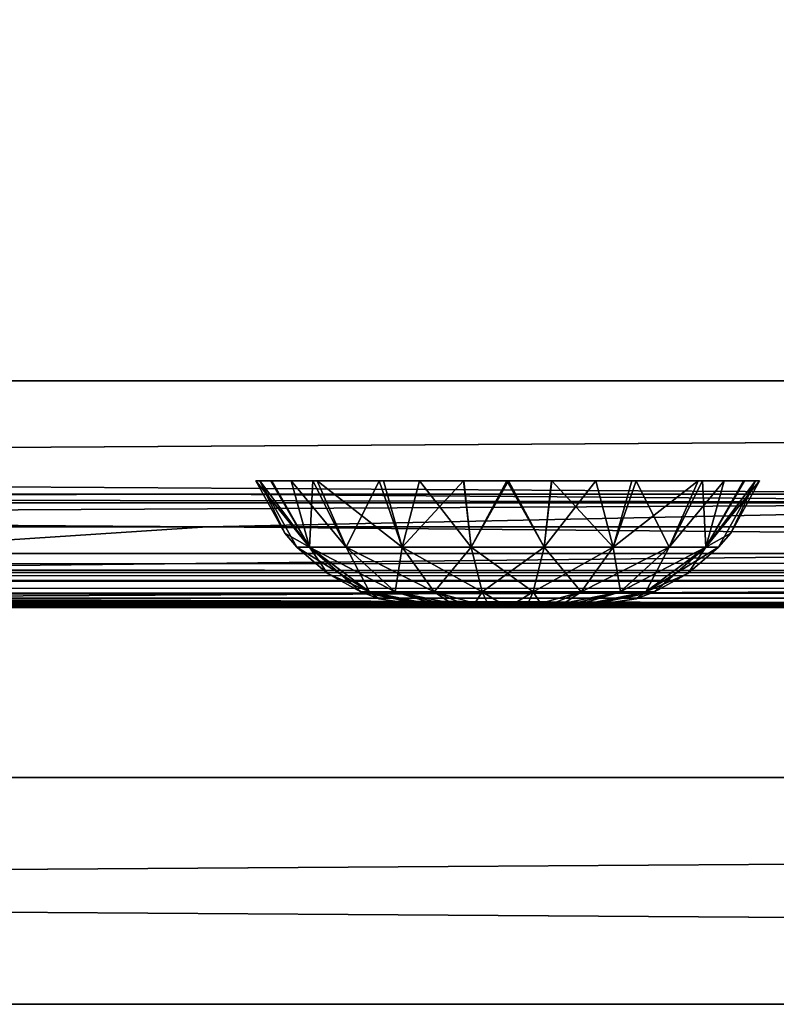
# Model space of a CAD drawing. Header units: millimetres. Extents: x -168 to 168, y -6 to 84.
# Tile 93 of 173: x 28.44 to 35.12, y -5.5 to 3.19. Entities that reach past the tile are written whole.
import ezdxf

# ---------------------------------------------------------------- set-up
doc = ezdxf.new("R2010")
doc.units = ezdxf.units.MM
doc.header["$LTSCALE"] = 65.185185
for name, color, linetype in [('109', 7, 'CONTINUOUS'), ('110', 7, 'CONTINUOUS'), ('16', 7, 'CONTINUOUS'), ('2', 7, 'CONTINUOUS'), ('207', 7, 'CONTINUOUS'), ('208', 7, 'CONTINUOUS'), ('209', 7, 'CONTINUOUS'), ('21', 7, 'CONTINUOUS'), ('242', 7, 'CONTINUOUS'), ('249', 7, 'CONTINUOUS'), ('251', 7, 'CONTINUOUS'), ('256', 7, 'CONTINUOUS'), ('28', 7, 'CONTINUOUS'), ('29', 7, 'CONTINUOUS'), ('32', 7, 'CONTINUOUS'), ('37', 7, 'CONTINUOUS'), ('68', 7, 'CONTINUOUS'), ('76', 7, 'CONTINUOUS'), ('77', 7, 'CONTINUOUS'), ('82', 7, 'CONTINUOUS')]:
    doc.layers.add(name, color=color, linetype=linetype)

msp = doc.modelspace()

# ---------------------------------------------------------------- linework, layer by layer
at = {"layer": '109', "linetype": 'Continuous'}
for points in [[(-125, 0, -50), (124.6547, 39.5652, -49.6547), (125, 0, -50), (-125, 0, -50)], [(-125, 0, -50), (-124.6547, 39.5652, -49.6547), (124.6547, 39.5652, -49.6547), (-125, 0, -50)]]:
    msp.add_3dface(points, dxfattribs=at)
at = {"layer": '110', "linetype": 'Continuous'}
for points in [[(-124.6547, 39.5652, 49.6547), (-125, 0, 50), (125, 0, 50), (-124.6547, 39.5652, 49.6547)], [(-124.6547, 39.5652, 49.6547), (125, 0, 50), (124.6547, 39.5652, 49.6547), (-124.6547, 39.5652, 49.6547)]]:
    msp.add_3dface(points, dxfattribs=at)
at = {"layer": '16', "linetype": 'Continuous'}
for points in [[(37.9456, -2, 48.7119), (-38.1629, -2, 49.334), (37.9456, -2, 47.9956), (37.9456, -2, 48.7119)], [(38.0014, -2, 49.0415), (-38.1629, -2, 49.334), (37.9456, -2, 48.7119), (38.0014, -2, 49.0415)], [(-38.1629, -2, 49.334), (0, -2, 47.3355), (37.9456, -2, 47.9956), (-38.1629, -2, 49.334)], [(38.1629, -2, 49.334), (-38.1629, -2, 49.334), (38.0014, -2, 49.0415), (38.1629, -2, 49.334)], [(0, -2, 47.3355), (38.1497, -2, 47.3903), (37.9979, -2, 47.6762), (0, -2, 47.3355)], [(37.9456, -2, 47.9956), (0, -2, 47.3355), (37.9979, -2, 47.6762), (37.9456, -2, 47.9956)]]:
    msp.add_3dface(points, dxfattribs=at)
at = {"layer": '2', "linetype": 'Continuous'}
for points in [[(123.9, -1.5218, 49.8336), (-123.9, -1.7586, 49.762), (123.9, -1.6513, 49.8106), (123.9, -1.5218, 49.8336)], [(-123.9, -1.5218, 49.8336), (-123.9, -1.7586, 49.762), (123.9, -1.5218, 49.8336), (-123.9, -1.5218, 49.8336)], [(123.9, -1.6513, 49.8106), (-123.9, -1.7586, 49.762), (123.9, -1.7623, 49.7597), (123.9, -1.6513, 49.8106)], [(-123.9, -1.7586, 49.762), (-123.9, -1.7623, 49.7597), (123.9, -1.7623, 49.7597), (-123.9, -1.7586, 49.762)], [(-123.9, -1.7623, 49.7597), (-123.9, -1.9334, 49.5834), (123.9, -1.768, 49.7561), (-123.9, -1.7623, 49.7597)], [(123.9, -1.7623, 49.7597), (-123.9, -1.7623, 49.7597), (123.9, -1.768, 49.7561), (123.9, -1.7623, 49.7597)], [(-123.9, -1.9334, 49.5834), (-41.0648, -1.9623, 49.5244), (123.9, -1.768, 49.7561), (-123.9, -1.9334, 49.5834)], [(-38.9352, -1.9623, 49.5244), (123.9, -1.768, 49.7561), (-41.0648, -1.9623, 49.5244), (-38.9352, -1.9623, 49.5244)], [(-38.9352, -1.9623, 49.5244), (38.9352, -1.9623, 49.5244), (123.9, -1.768, 49.7561), (-38.9352, -1.9623, 49.5244)], [(-38.9352, -1.9623, 49.5244), (-38.6529, -1.9705, 49.5032), (38.9352, -1.9623, 49.5244), (-38.9352, -1.9623, 49.5244)], [(38.9352, -1.9623, 49.5244), (-38.6529, -1.9705, 49.5032), (38.6531, -1.9705, 49.5032), (38.9352, -1.9623, 49.5244)], [(-38.6529, -1.9705, 49.5032), (-38.5145, -1.9795, 49.4758), (38.6531, -1.9705, 49.5032), (-38.6529, -1.9705, 49.5032)], [(38.6531, -1.9705, 49.5032), (-38.5145, -1.9795, 49.4758), (38.5145, -1.9795, 49.4758), (38.6531, -1.9705, 49.5032)], [(-38.5145, -1.9795, 49.4758), (-38.3885, -1.9888, 49.4392), (38.5145, -1.9795, 49.4758), (-38.5145, -1.9795, 49.4758)], [(38.5145, -1.9795, 49.4758), (-38.3885, -1.9888, 49.4392), (38.3888, -1.9888, 49.4393), (38.5145, -1.9795, 49.4758)], [(-38.3885, -1.9888, 49.4392), (-38.1629, -2, 49.334), (38.3888, -1.9888, 49.4393), (-38.3885, -1.9888, 49.4392)], [(-38.1629, -2, 49.334), (38.1629, -2, 49.334), (38.3888, -1.9888, 49.4393), (-38.1629, -2, 49.334)]]:
    msp.add_3dface(points, dxfattribs=at)
at = {"layer": '207', "linetype": 'Continuous'}
for points in [[(32.1458, -2, 4.412), (32.1244, -2, 4.25), (33.3541, -2, 4.4124), (32.1458, -2, 4.412)], [(32.1459, -2, 4.0876), (33.3756, -2, 4.25), (32.1244, -2, 4.25), (32.1459, -2, 4.0876)], [(32.1244, -2, 4.25), (33.3756, -2, 4.25), (33.3541, -2, 4.4124), (32.1244, -2, 4.25)], [(32.2083, -2, 4.5628), (32.1458, -2, 4.412), (33.3541, -2, 4.4124), (32.2083, -2, 4.5628)], [(32.2086, -2, 3.9366), (33.2917, -2, 3.9372), (32.1459, -2, 4.0876), (32.2086, -2, 3.9366)], [(33.3542, -2, 4.088), (33.3756, -2, 4.25), (32.1459, -2, 4.0876), (33.3542, -2, 4.088)], [(33.2917, -2, 3.9372), (33.3542, -2, 4.088), (32.1459, -2, 4.0876), (33.2917, -2, 3.9372)], [(33.2914, -2, 4.5634), (32.2083, -2, 4.5628), (33.3541, -2, 4.4124), (33.2914, -2, 4.5634)], [(32.3077, -2, 4.6924), (32.2083, -2, 4.5628), (33.2914, -2, 4.5634), (32.3077, -2, 4.6924)], [(32.308, -2, 3.8073), (33.1923, -2, 3.8076), (32.2086, -2, 3.9366), (32.308, -2, 3.8073)], [(33.1923, -2, 3.8076), (33.2917, -2, 3.9372), (32.2086, -2, 3.9366), (33.1923, -2, 3.8076)], [(33.192, -2, 4.6927), (32.3077, -2, 4.6924), (33.2914, -2, 4.5634), (33.192, -2, 4.6927)], [(32.4371, -2, 4.7917), (32.3077, -2, 4.6924), (33.192, -2, 4.6927), (32.4371, -2, 4.7917)], [(33.0629, -2, 3.7083), (33.1923, -2, 3.8076), (32.308, -2, 3.8073), (33.0629, -2, 3.7083)], [(32.4373, -2, 3.7082), (33.0629, -2, 3.7083), (32.308, -2, 3.8073), (32.4373, -2, 3.7082)], [(33.0627, -2, 4.7918), (32.4371, -2, 4.7917), (33.192, -2, 4.6927), (33.0627, -2, 4.7918)], [(32.588, -2, 4.8542), (32.4371, -2, 4.7917), (33.0627, -2, 4.7918), (32.588, -2, 4.8542)], [(32.912, -2, 3.6458), (33.0629, -2, 3.7083), (32.4373, -2, 3.7082), (32.912, -2, 3.6458)], [(32.588, -2, 3.6458), (32.912, -2, 3.6458), (32.4373, -2, 3.7082), (32.588, -2, 3.6458)], [(32.7499, -2, 3.6244), (32.912, -2, 3.6458), (32.588, -2, 3.6458), (32.7499, -2, 3.6244)], [(32.912, -2, 4.8542), (32.588, -2, 4.8542), (33.0627, -2, 4.7918), (32.912, -2, 4.8542)], [(32.7501, -2, 4.8756), (32.588, -2, 4.8542), (32.912, -2, 4.8542), (32.7501, -2, 4.8756)]]:
    msp.add_3dface(points, dxfattribs=at)
at = {"layer": '208', "linetype": 'Continuous'}
for points in [[(30.527, -0.8815, 4.25), (30.5623, -0.8815, 3.855), (30.7815, -1.3423, 4.25), (30.527, -0.8815, 4.25)], [(30.5623, -0.8815, 3.855), (30.8884, -1.4671, 4.25), (30.7815, -1.3423, 4.25), (30.5623, -0.8815, 3.855)], [(31.0006, -1.4671, 3.6133), (30.8884, -1.4671, 4.25), (30.5623, -0.8815, 3.855), (31.0006, -1.4671, 3.6133)], [(30.6696, -0.8815, 3.4664), (31.0006, -1.4671, 3.6133), (30.5623, -0.8815, 3.855), (30.6696, -0.8815, 3.4664)], [(30.8392, -0.8815, 3.1138), (31.0006, -1.4671, 3.6133), (30.6696, -0.8815, 3.4664), (30.8392, -0.8815, 3.1138)], [(31.3239, -1.4671, 3.0533), (31.0006, -1.4671, 3.6133), (30.8392, -0.8815, 3.1138), (31.3239, -1.4671, 3.0533)], [(31.0677, -0.8815, 2.7968), (31.3239, -1.4671, 3.0533), (30.8392, -0.8815, 3.1138), (31.0677, -0.8815, 2.7968)], [(31.8192, -1.4671, 2.6378), (31.3239, -1.4671, 3.0533), (31.0677, -0.8815, 2.7968), (31.8192, -1.4671, 2.6378)], [(31.6531, -0.8815, 2.3164), (31.8192, -1.4671, 2.6378), (31.0677, -0.8815, 2.7968), (31.6531, -0.8815, 2.3164)], [(32.3604, -0.8815, 2.0614), (31.8192, -1.4671, 2.6378), (31.6531, -0.8815, 2.3164), (32.3604, -0.8815, 2.0614)], [(32.4267, -1.4671, 2.4166), (31.8192, -1.4671, 2.6378), (32.3604, -0.8815, 2.0614), (32.4267, -1.4671, 2.4166)], [(32.7429, -0.8814, 2.027), (32.4267, -1.4671, 2.4166), (32.3604, -0.8815, 2.0614), (32.7429, -0.8814, 2.027)], [(33.0733, -1.4671, 2.4166), (32.4267, -1.4671, 2.4166), (32.7429, -0.8814, 2.027), (33.0733, -1.4671, 2.4166)], [(33.1365, -0.8815, 2.0608), (33.0733, -1.4671, 2.4166), (32.7429, -0.8814, 2.027), (33.1365, -0.8815, 2.0608)], [(33.6808, -1.4671, 2.6378), (33.0733, -1.4671, 2.4166), (33.5289, -0.8815, 2.1679), (33.6808, -1.4671, 2.6378)], [(33.5289, -0.8815, 2.1679), (33.0733, -1.4671, 2.4166), (33.1365, -0.8815, 2.0608), (33.5289, -0.8815, 2.1679)], [(33.885, -0.8815, 2.3385), (33.6808, -1.4671, 2.6378), (33.5289, -0.8815, 2.1679), (33.885, -0.8815, 2.3385)], [(34.1761, -1.4671, 3.0534), (33.6808, -1.4671, 2.6378), (33.885, -0.8815, 2.3385), (34.1761, -1.4671, 3.0534)], [(34.4708, -0.8815, 2.8426), (34.1761, -1.4671, 3.0534), (33.885, -0.8815, 2.3385), (34.4708, -0.8815, 2.8426)], [(34.4994, -1.4671, 3.6133), (34.1761, -1.4671, 3.0534), (34.4708, -0.8815, 2.8426), (34.4994, -1.4671, 3.6133)], [(34.8405, -0.8815, 3.494), (34.4994, -1.4671, 3.6133), (34.4708, -0.8815, 2.8426), (34.8405, -0.8815, 3.494)], [(34.973, -0.8815, 4.25), (34.4994, -1.4671, 3.6133), (34.8405, -0.8815, 3.494), (34.973, -0.8815, 4.25)], [(34.7185, -1.3423, 4.25), (34.4994, -1.4671, 3.6133), (34.973, -0.8815, 4.25), (34.7185, -1.3423, 4.25)], [(34.6116, -1.4671, 4.25), (34.4994, -1.4671, 3.6133), (34.7185, -1.3423, 4.25), (34.6116, -1.4671, 4.25)], [(30.8884, -1.4671, 4.25), (31.0006, -1.4671, 3.6133), (31.1593, -1.6994, 4.25), (30.8884, -1.4671, 4.25)], [(31.531, -1.8617, 3.8063), (31.4528, -1.8617, 4.25), (31.0006, -1.4671, 3.6133), (31.531, -1.8617, 3.8063)], [(31.3239, -1.4671, 3.0533), (31.531, -1.8617, 3.8063), (31.0006, -1.4671, 3.6133), (31.3239, -1.4671, 3.0533)], [(31.0006, -1.4671, 3.6133), (31.4528, -1.8617, 4.25), (31.1593, -1.6994, 4.25), (31.0006, -1.4671, 3.6133)], [(31.7563, -1.8617, 3.4161), (31.531, -1.8617, 3.8063), (31.3239, -1.4671, 3.0533), (31.7563, -1.8617, 3.4161)], [(31.8192, -1.4671, 2.6378), (31.7563, -1.8617, 3.4161), (31.3239, -1.4671, 3.0533), (31.8192, -1.4671, 2.6378)], [(32.1014, -1.8617, 3.1265), (31.7563, -1.8617, 3.4161), (31.8192, -1.4671, 2.6378), (32.1014, -1.8617, 3.1265)], [(32.4267, -1.4671, 2.4166), (32.1014, -1.8617, 3.1265), (31.8192, -1.4671, 2.6378), (32.4267, -1.4671, 2.4166)], [(32.5247, -1.8617, 2.9725), (32.1014, -1.8617, 3.1265), (32.4267, -1.4671, 2.4166), (32.5247, -1.8617, 2.9725)], [(33.0733, -1.4671, 2.4166), (32.5247, -1.8617, 2.9725), (32.4267, -1.4671, 2.4166), (33.0733, -1.4671, 2.4166)], [(32.9753, -1.8617, 2.9725), (32.5247, -1.8617, 2.9725), (33.0733, -1.4671, 2.4166), (32.9753, -1.8617, 2.9725)], [(33.3986, -1.8617, 3.1266), (32.9753, -1.8617, 2.9725), (33.6808, -1.4671, 2.6378), (33.3986, -1.8617, 3.1266)], [(33.6808, -1.4671, 2.6378), (32.9753, -1.8617, 2.9725), (33.0733, -1.4671, 2.4166), (33.6808, -1.4671, 2.6378)], [(33.7438, -1.8617, 3.4161), (33.3986, -1.8617, 3.1266), (34.1761, -1.4671, 3.0534), (33.7438, -1.8617, 3.4161)], [(34.1761, -1.4671, 3.0534), (33.3986, -1.8617, 3.1266), (33.6808, -1.4671, 2.6378), (34.1761, -1.4671, 3.0534)], [(33.969, -1.8617, 3.8063), (33.7438, -1.8617, 3.4161), (34.4994, -1.4671, 3.6133), (33.969, -1.8617, 3.8063)], [(34.4994, -1.4671, 3.6133), (33.7438, -1.8617, 3.4161), (34.1761, -1.4671, 3.0534), (34.4994, -1.4671, 3.6133)], [(34.3407, -1.6994, 4.25), (33.969, -1.8617, 3.8063), (34.6116, -1.4671, 4.25), (34.3407, -1.6994, 4.25)], [(34.6116, -1.4671, 4.25), (33.969, -1.8617, 3.8063), (34.4994, -1.4671, 3.6133), (34.6116, -1.4671, 4.25)], [(34.0472, -1.8617, 4.25), (33.969, -1.8617, 3.8063), (34.3407, -1.6994, 4.25), (34.0472, -1.8617, 4.25)], [(31.4528, -1.8617, 4.25), (31.531, -1.8617, 3.8063), (31.6169, -1.9225, 4.25), (31.4528, -1.8617, 4.25)], [(32.2086, -2, 3.9366), (32.1459, -2, 4.0876), (31.531, -1.8617, 3.8063), (32.2086, -2, 3.9366)], [(31.7563, -1.8617, 3.4161), (32.2086, -2, 3.9366), (31.531, -1.8617, 3.8063), (31.7563, -1.8617, 3.4161)], [(32.1459, -2, 4.0876), (32.1244, -2, 4.25), (31.531, -1.8617, 3.8063), (32.1459, -2, 4.0876)], [(31.531, -1.8617, 3.8063), (32.1244, -2, 4.25), (31.6169, -1.9225, 4.25), (31.531, -1.8617, 3.8063)], [(32.308, -2, 3.8073), (32.2086, -2, 3.9366), (31.7563, -1.8617, 3.4161), (32.308, -2, 3.8073)], [(32.1014, -1.8617, 3.1265), (32.308, -2, 3.8073), (31.7563, -1.8617, 3.4161), (32.1014, -1.8617, 3.1265)], [(32.4373, -2, 3.7082), (32.308, -2, 3.8073), (32.1014, -1.8617, 3.1265), (32.4373, -2, 3.7082)], [(32.5247, -1.8617, 2.9725), (32.4373, -2, 3.7082), (32.1014, -1.8617, 3.1265), (32.5247, -1.8617, 2.9725)], [(32.588, -2, 3.6458), (32.4373, -2, 3.7082), (32.5247, -1.8617, 2.9725), (32.588, -2, 3.6458)], [(32.9753, -1.8617, 2.9725), (32.7499, -2, 3.6244), (32.5247, -1.8617, 2.9725), (32.9753, -1.8617, 2.9725)], [(32.7499, -2, 3.6244), (32.588, -2, 3.6458), (32.5247, -1.8617, 2.9725), (32.7499, -2, 3.6244)], [(32.912, -2, 3.6458), (32.7499, -2, 3.6244), (32.9753, -1.8617, 2.9725), (32.912, -2, 3.6458)], [(33.3986, -1.8617, 3.1266), (32.912, -2, 3.6458), (32.9753, -1.8617, 2.9725), (33.3986, -1.8617, 3.1266)], [(33.0629, -2, 3.7083), (32.912, -2, 3.6458), (33.3986, -1.8617, 3.1266), (33.0629, -2, 3.7083)], [(33.7438, -1.8617, 3.4161), (33.0629, -2, 3.7083), (33.3986, -1.8617, 3.1266), (33.7438, -1.8617, 3.4161)], [(33.1923, -2, 3.8076), (33.0629, -2, 3.7083), (33.7438, -1.8617, 3.4161), (33.1923, -2, 3.8076)], [(33.2917, -2, 3.9372), (33.1923, -2, 3.8076), (33.7438, -1.8617, 3.4161), (33.2917, -2, 3.9372)], [(33.969, -1.8617, 3.8063), (33.2917, -2, 3.9372), (33.7438, -1.8617, 3.4161), (33.969, -1.8617, 3.8063)], [(33.3542, -2, 4.088), (33.2917, -2, 3.9372), (33.969, -1.8617, 3.8063), (33.3542, -2, 4.088)], [(34.0472, -1.8617, 4.25), (33.3542, -2, 4.088), (33.969, -1.8617, 3.8063), (34.0472, -1.8617, 4.25)], [(33.8831, -1.9225, 4.25), (33.3542, -2, 4.088), (34.0472, -1.8617, 4.25), (33.8831, -1.9225, 4.25)], [(33.3756, -2, 4.25), (33.3542, -2, 4.088), (33.8831, -1.9225, 4.25), (33.3756, -2, 4.25)]]:
    msp.add_3dface(points, dxfattribs=at)
at = {"layer": '209', "linetype": 'Continuous'}
for points in [[(30.527, -0.8815, 4.25), (31.0002, -1.4666, 4.8869), (30.6595, -0.8815, 5.006), (30.527, -0.8815, 4.25)], [(30.527, -0.8815, 4.25), (30.7815, -1.3423, 4.25), (31.0002, -1.4666, 4.8869), (30.527, -0.8815, 4.25)], [(30.6595, -0.8815, 5.006), (31.0002, -1.4666, 4.8869), (31.0292, -0.8815, 5.6574), (30.6595, -0.8815, 5.006)], [(31.0002, -1.4666, 4.8869), (31.3236, -1.4666, 5.4469), (31.0292, -0.8815, 5.6574), (31.0002, -1.4666, 4.8869)], [(31.0292, -0.8815, 5.6574), (31.3236, -1.4666, 5.4469), (31.6151, -0.8815, 6.1615), (31.0292, -0.8815, 5.6574)], [(31.3236, -1.4666, 5.4469), (31.8189, -1.4666, 5.8626), (31.6151, -0.8815, 6.1615), (31.3236, -1.4666, 5.4469)], [(31.6151, -0.8815, 6.1615), (31.8189, -1.4666, 5.8626), (31.9711, -0.8815, 6.3321), (31.6151, -0.8815, 6.1615)], [(31.8189, -1.4666, 5.8626), (32.4266, -1.4666, 6.0838), (31.9711, -0.8815, 6.3321), (31.8189, -1.4666, 5.8626)], [(31.9711, -0.8815, 6.3321), (32.4266, -1.4666, 6.0838), (32.3635, -0.8815, 6.4392), (31.9711, -0.8815, 6.3321)], [(32.3635, -0.8815, 6.4392), (32.4266, -1.4666, 6.0838), (32.7571, -0.8814, 6.473), (32.3635, -0.8815, 6.4392)], [(32.4266, -1.4666, 6.0838), (33.0733, -1.4666, 6.0838), (32.7571, -0.8814, 6.473), (32.4266, -1.4666, 6.0838)], [(32.7571, -0.8814, 6.473), (33.0733, -1.4666, 6.0838), (33.1396, -0.8815, 6.4386), (32.7571, -0.8814, 6.473)], [(33.0733, -1.4666, 6.0838), (33.681, -1.4666, 5.8626), (33.1396, -0.8815, 6.4386), (33.0733, -1.4666, 6.0838)], [(33.1396, -0.8815, 6.4386), (33.681, -1.4666, 5.8626), (33.8469, -0.8815, 6.1836), (33.1396, -0.8815, 6.4386)], [(33.681, -1.4666, 5.8626), (34.1764, -1.4666, 5.4469), (34.4323, -0.8815, 5.7032), (33.681, -1.4666, 5.8626)], [(33.8469, -0.8815, 6.1836), (33.681, -1.4666, 5.8626), (34.4323, -0.8815, 5.7032), (33.8469, -0.8815, 6.1836)], [(34.1764, -1.4666, 5.4469), (34.4998, -1.4666, 4.8869), (34.6608, -0.8815, 5.3861), (34.1764, -1.4666, 5.4469)], [(34.4323, -0.8815, 5.7032), (34.1764, -1.4666, 5.4469), (34.6608, -0.8815, 5.3861), (34.4323, -0.8815, 5.7032)], [(34.8304, -0.8815, 5.0335), (34.4998, -1.4666, 4.8869), (34.9377, -0.8815, 4.645), (34.8304, -0.8815, 5.0335)], [(34.6608, -0.8815, 5.3861), (34.4998, -1.4666, 4.8869), (34.8304, -0.8815, 5.0335), (34.6608, -0.8815, 5.3861)], [(34.4998, -1.4666, 4.8869), (34.6116, -1.4671, 4.25), (34.9377, -0.8815, 4.645), (34.4998, -1.4666, 4.8869)], [(34.6116, -1.4671, 4.25), (34.7185, -1.3423, 4.25), (34.9377, -0.8815, 4.645), (34.6116, -1.4671, 4.25)], [(34.7185, -1.3423, 4.25), (34.973, -0.8815, 4.25), (34.9377, -0.8815, 4.645), (34.7185, -1.3423, 4.25)], [(30.7815, -1.3423, 4.25), (30.8884, -1.4671, 4.25), (31.0002, -1.4666, 4.8869), (30.7815, -1.3423, 4.25)], [(30.8884, -1.4671, 4.25), (31.53, -1.8612, 4.694), (31.0002, -1.4666, 4.8869), (30.8884, -1.4671, 4.25)], [(30.8884, -1.4671, 4.25), (31.1593, -1.6994, 4.25), (31.53, -1.8612, 4.694), (30.8884, -1.4671, 4.25)], [(31.53, -1.8612, 4.694), (31.7555, -1.8612, 5.0845), (31.0002, -1.4666, 4.8869), (31.53, -1.8612, 4.694)], [(31.0002, -1.4666, 4.8869), (31.7555, -1.8612, 5.0845), (31.3236, -1.4666, 5.4469), (31.0002, -1.4666, 4.8869)], [(31.7555, -1.8612, 5.0845), (32.1009, -1.8612, 5.3743), (31.3236, -1.4666, 5.4469), (31.7555, -1.8612, 5.0845)], [(31.3236, -1.4666, 5.4469), (32.1009, -1.8612, 5.3743), (31.8189, -1.4666, 5.8626), (31.3236, -1.4666, 5.4469)], [(32.1009, -1.8612, 5.3743), (32.5245, -1.8612, 5.5285), (31.8189, -1.4666, 5.8626), (32.1009, -1.8612, 5.3743)], [(31.8189, -1.4666, 5.8626), (32.5245, -1.8612, 5.5285), (32.4266, -1.4666, 6.0838), (31.8189, -1.4666, 5.8626)], [(32.5245, -1.8612, 5.5285), (32.9754, -1.8612, 5.5285), (32.4266, -1.4666, 6.0838), (32.5245, -1.8612, 5.5285)], [(32.4266, -1.4666, 6.0838), (32.9754, -1.8612, 5.5285), (33.0733, -1.4666, 6.0838), (32.4266, -1.4666, 6.0838)], [(32.9754, -1.8612, 5.5285), (33.3991, -1.8612, 5.3743), (33.0733, -1.4666, 6.0838), (32.9754, -1.8612, 5.5285)], [(33.0733, -1.4666, 6.0838), (33.3991, -1.8612, 5.3743), (33.681, -1.4666, 5.8626), (33.0733, -1.4666, 6.0838)], [(33.3991, -1.8612, 5.3743), (33.7445, -1.8612, 5.0845), (33.681, -1.4666, 5.8626), (33.3991, -1.8612, 5.3743)], [(33.681, -1.4666, 5.8626), (33.7445, -1.8612, 5.0845), (34.1764, -1.4666, 5.4469), (33.681, -1.4666, 5.8626)], [(33.7445, -1.8612, 5.0845), (33.97, -1.8612, 4.6941), (34.1764, -1.4666, 5.4469), (33.7445, -1.8612, 5.0845)], [(34.1764, -1.4666, 5.4469), (33.97, -1.8612, 4.6941), (34.4998, -1.4666, 4.8869), (34.1764, -1.4666, 5.4469)], [(33.97, -1.8612, 4.6941), (34.0472, -1.8617, 4.25), (34.4998, -1.4666, 4.8869), (33.97, -1.8612, 4.6941)], [(34.0472, -1.8617, 4.25), (34.3407, -1.6994, 4.25), (34.4998, -1.4666, 4.8869), (34.0472, -1.8617, 4.25)], [(34.3407, -1.6994, 4.25), (34.6116, -1.4671, 4.25), (34.4998, -1.4666, 4.8869), (34.3407, -1.6994, 4.25)], [(31.1593, -1.6994, 4.25), (31.4528, -1.8617, 4.25), (31.53, -1.8612, 4.694), (31.1593, -1.6994, 4.25)], [(31.4528, -1.8617, 4.25), (32.1458, -2, 4.412), (31.53, -1.8612, 4.694), (31.4528, -1.8617, 4.25)], [(32.1244, -2, 4.25), (31.4528, -1.8617, 4.25), (31.6169, -1.9225, 4.25), (32.1244, -2, 4.25)], [(32.1244, -2, 4.25), (32.1458, -2, 4.412), (31.4528, -1.8617, 4.25), (32.1244, -2, 4.25)], [(31.53, -1.8612, 4.694), (32.2083, -2, 4.5628), (31.7555, -1.8612, 5.0845), (31.53, -1.8612, 4.694)], [(32.1458, -2, 4.412), (32.2083, -2, 4.5628), (31.53, -1.8612, 4.694), (32.1458, -2, 4.412)], [(31.7555, -1.8612, 5.0845), (32.4371, -2, 4.7917), (32.1009, -1.8612, 5.3743), (31.7555, -1.8612, 5.0845)], [(32.3077, -2, 4.6924), (32.4371, -2, 4.7917), (31.7555, -1.8612, 5.0845), (32.3077, -2, 4.6924)], [(32.2083, -2, 4.5628), (32.3077, -2, 4.6924), (31.7555, -1.8612, 5.0845), (32.2083, -2, 4.5628)], [(32.1009, -1.8612, 5.3743), (32.588, -2, 4.8542), (32.5245, -1.8612, 5.5285), (32.1009, -1.8612, 5.3743)], [(32.4371, -2, 4.7917), (32.588, -2, 4.8542), (32.1009, -1.8612, 5.3743), (32.4371, -2, 4.7917)], [(32.5245, -1.8612, 5.5285), (32.7501, -2, 4.8756), (32.9754, -1.8612, 5.5285), (32.5245, -1.8612, 5.5285)], [(32.588, -2, 4.8542), (32.7501, -2, 4.8756), (32.5245, -1.8612, 5.5285), (32.588, -2, 4.8542)], [(32.7501, -2, 4.8756), (32.912, -2, 4.8542), (32.9754, -1.8612, 5.5285), (32.7501, -2, 4.8756)], [(32.912, -2, 4.8542), (33.0627, -2, 4.7918), (32.9754, -1.8612, 5.5285), (32.912, -2, 4.8542)], [(32.9754, -1.8612, 5.5285), (33.0627, -2, 4.7918), (33.3991, -1.8612, 5.3743), (32.9754, -1.8612, 5.5285)], [(33.0627, -2, 4.7918), (33.192, -2, 4.6927), (33.3991, -1.8612, 5.3743), (33.0627, -2, 4.7918)], [(33.192, -2, 4.6927), (33.2914, -2, 4.5634), (33.7445, -1.8612, 5.0845), (33.192, -2, 4.6927)], [(33.3991, -1.8612, 5.3743), (33.192, -2, 4.6927), (33.7445, -1.8612, 5.0845), (33.3991, -1.8612, 5.3743)], [(33.2914, -2, 4.5634), (33.3541, -2, 4.4124), (33.97, -1.8612, 4.6941), (33.2914, -2, 4.5634)], [(33.7445, -1.8612, 5.0845), (33.2914, -2, 4.5634), (33.97, -1.8612, 4.6941), (33.7445, -1.8612, 5.0845)], [(33.3541, -2, 4.4124), (33.3756, -2, 4.25), (33.97, -1.8612, 4.6941), (33.3541, -2, 4.4124)], [(33.3756, -2, 4.25), (33.8831, -1.9225, 4.25), (33.97, -1.8612, 4.6941), (33.3756, -2, 4.25)], [(33.8831, -1.9225, 4.25), (34.0472, -1.8617, 4.25), (33.97, -1.8612, 4.6941), (33.8831, -1.9225, 4.25)]]:
    msp.add_3dface(points, dxfattribs=at)
at = {"layer": '21', "linetype": 'Continuous'}
for points in [[(30.0992, -1.2857, 45.62), (24.2287, -1.6735, 46.1224), (0, -1.2857, 45.5859), (30.0992, -1.2857, 45.62)], [(72.6858, -1.6735, 46.2992), (24.2287, -1.6735, 46.1224), (60.1982, -1.2857, 45.7223), (72.6858, -1.6735, 46.2992)], [(60.1982, -1.2857, 45.7223), (24.2287, -1.6735, 46.1224), (30.0992, -1.2857, 45.62), (60.1982, -1.2857, 45.7223)], [(72.6858, -1.6735, 46.2992), (24.3995, -1.9172, 46.7197), (24.2287, -1.6735, 46.1224), (72.6858, -1.6735, 46.2992)], [(73.1982, -1.9172, 46.8991), (24.3995, -1.9172, 46.7197), (72.6858, -1.6735, 46.2992), (73.1982, -1.9172, 46.8991)], [(38.1497, -2, 47.3903), (0, -2, 47.3355), (24.3995, -1.9172, 46.7197), (38.1497, -2, 47.3903)], [(73.1982, -1.9172, 46.8991), (38.9393, -1.9779, 47.063), (24.3995, -1.9172, 46.7197), (73.1982, -1.9172, 46.8991)], [(38.9393, -1.9779, 47.063), (38.6434, -1.983, 47.1006), (24.3995, -1.9172, 46.7197), (38.9393, -1.9779, 47.063)], [(38.6434, -1.983, 47.1006), (38.5137, -1.9876, 47.1431), (24.3995, -1.9172, 46.7197), (38.6434, -1.983, 47.1006)], [(38.5137, -1.9876, 47.1431), (38.3721, -1.9936, 47.2124), (24.3995, -1.9172, 46.7197), (38.5137, -1.9876, 47.1431)], [(38.3721, -1.9936, 47.2124), (38.1497, -2, 47.3903), (24.3995, -1.9172, 46.7197), (38.3721, -1.9936, 47.2124)]]:
    msp.add_3dface(points, dxfattribs=at)
at = {"layer": '242', "linetype": 'Continuous'}
for points in [[(150, -5.5, 50), (-150, -3.5, 50), (-150, -5.5, 50), (150, -5.5, 50)], [(150, -3.5, 50), (-150, -3.5, 50), (150, -5.5, 50), (150, -3.5, 50)]]:
    msp.add_3dface(points, dxfattribs=at)
at = {"layer": '249', "linetype": 'Continuous'}
for points in [[(-150, -5.5, -50), (150, -5.5, -50), (-112.25, -5.5, -39.75), (-150, -5.5, -50)], [(150, -5.5, 50), (-150, -5.5, 50), (112.25, -5.5, 39.75), (150, -5.5, 50)], [(97.4516, -5.5, 19.4983), (-150, -5.5, 50), (93, -5.5, 20), (97.4516, -5.5, 19.4983)], [(93, -5.5, 20), (-150, -5.5, 50), (88.5496, -5.5, 19.4986), (93, -5.5, 20)], [(88.5496, -5.5, 19.4986), (-150, -5.5, 50), (84.3212, -5.5, 18.0188), (88.5496, -5.5, 19.4986)], [(84.3212, -5.5, 18.0188), (-150, -5.5, 50), (80.5289, -5.5, 15.6356), (84.3212, -5.5, 18.0188)], [(80.5289, -5.5, 15.6356), (-150, -5.5, 50), (77.3626, -5.5, 12.4688), (80.5289, -5.5, 15.6356)], [(77.3626, -5.5, 12.4688), (-150, -5.5, 50), (74.9801, -5.5, 8.6766), (77.3626, -5.5, 12.4688)], [(74.9801, -5.5, 8.6766), (-150, -5.5, 50), (73.5015, -5.5, 4.4506), (74.9801, -5.5, 8.6766)], [(73.5015, -5.5, 4.4506), (-150, -5.5, 50), (73, -5.5, -0.0021), (73.5015, -5.5, 4.4506)], [(112.25, -5.5, 39.75), (-150, -5.5, 50), (111.3892, -5.5, 39.5788), (112.25, -5.5, 39.75)], [(111.3892, -5.5, 39.5788), (-150, -5.5, 50), (110.6591, -5.5, 39.0911), (111.3892, -5.5, 39.5788)], [(110.6591, -5.5, 39.0911), (-150, -5.5, 50), (110.1708, -5.5, 38.36), (110.6591, -5.5, 39.0911)], [(110.1708, -5.5, 38.36), (-150, -5.5, 50), (110, -5.5, 37.4996), (110.1708, -5.5, 38.36)], [(110, -5.5, 37.4996), (-150, -5.5, 50), (97.4516, -5.5, 19.4983), (110, -5.5, 37.4996)], [(-150, -5.5, 50), (-111.3885, -5.5, 39.5786), (73, -5.5, -0.0021), (-150, -5.5, 50)], [(-112.25, -5.5, -39.75), (150, -5.5, -50), (-111.3892, -5.5, -39.5788), (-112.25, -5.5, -39.75)], [(-111.3892, -5.5, -39.5788), (150, -5.5, -50), (-110.6591, -5.5, -39.0911), (-111.3892, -5.5, -39.5788)], [(-111.3885, -5.5, 39.5786), (-110.6586, -5.5, 39.0905), (73, -5.5, -0.0021), (-111.3885, -5.5, 39.5786)], [(-110.6591, -5.5, -39.0911), (150, -5.5, -50), (-110.1708, -5.5, -38.36), (-110.6591, -5.5, -39.0911)], [(-110.6586, -5.5, 39.0905), (-110.1713, -5.5, 38.3611), (73, -5.5, -0.0021), (-110.6586, -5.5, 39.0905)], [(-110.1713, -5.5, 38.3611), (-110, -5.5, 37.5004), (73, -5.5, -0.0021), (-110.1713, -5.5, 38.3611)], [(-110.1708, -5.5, -38.36), (150, -5.5, -50), (-110, -5.5, -37.4996), (-110.1708, -5.5, -38.36)], [(111.3885, -5.5, -39.5786), (110.6586, -5.5, -39.0905), (-110, -5.5, 37.5004), (111.3885, -5.5, -39.5786)], [(-110, -5.5, 37.5004), (110.6586, -5.5, -39.0905), (80.5281, -5.5, -15.6349), (-110, -5.5, 37.5004)], [(111.3885, -5.5, -39.5786), (-110, -5.5, 37.5004), (-110, -5.5, -37.4996), (111.3885, -5.5, -39.5786)], [(73, -5.5, -0.0021), (-110, -5.5, 37.5004), (73.5017, -5.5, -4.4513), (73, -5.5, -0.0021)], [(73.5017, -5.5, -4.4513), (-110, -5.5, 37.5004), (74.9794, -5.5, -8.6752), (73.5017, -5.5, -4.4513)], [(74.9794, -5.5, -8.6752), (-110, -5.5, 37.5004), (77.3615, -5.5, -12.4675), (74.9794, -5.5, -8.6752)], [(77.3615, -5.5, -12.4675), (-110, -5.5, 37.5004), (80.5281, -5.5, -15.6349), (77.3615, -5.5, -12.4675)], [(150, -5.5, -50), (111.3885, -5.5, -39.5786), (-110, -5.5, -37.4996), (150, -5.5, -50)]]:
    msp.add_3dface(points, dxfattribs=at)
at = {"layer": '251', "linetype": 'Continuous'}
for points in [[(150, -5.5, -50), (-150, -5.5, -50), (150, -3.5, -50), (150, -5.5, -50)], [(150, -3.5, -50), (-150, -5.5, -50), (-150, -3.5, -50), (150, -3.5, -50)]]:
    msp.add_3dface(points, dxfattribs=at)
at = {"layer": '256', "linetype": 'Continuous'}
for points in [[(73.5015, -3.5, -4.4506), (-150, -3.5, -50), (73, -3.5, 0.0021), (73.5015, -3.5, -4.4506)], [(74.9801, -3.5, -8.6766), (-150, -3.5, -50), (73.5015, -3.5, -4.4506), (74.9801, -3.5, -8.6766)], [(77.3626, -3.5, -12.4688), (-150, -3.5, -50), (74.9801, -3.5, -8.6766), (77.3626, -3.5, -12.4688)], [(80.5289, -3.5, -15.6356), (-150, -3.5, -50), (77.3626, -3.5, -12.4688), (80.5289, -3.5, -15.6356)], [(84.3212, -3.5, -18.0188), (-150, -3.5, -50), (80.5289, -3.5, -15.6356), (84.3212, -3.5, -18.0188)], [(88.5496, -3.5, -19.4986), (-150, -3.5, -50), (84.3212, -3.5, -18.0188), (88.5496, -3.5, -19.4986)], [(110, -3.5, -37.4996), (-150, -3.5, -50), (97.4516, -3.5, -19.4983), (110, -3.5, -37.4996)], [(110.1708, -3.5, -38.36), (-150, -3.5, -50), (110, -3.5, -37.4996), (110.1708, -3.5, -38.36)], [(110.6591, -3.5, -39.0911), (-150, -3.5, -50), (110.1708, -3.5, -38.36), (110.6591, -3.5, -39.0911)], [(111.3892, -3.5, -39.5788), (-150, -3.5, -50), (110.6591, -3.5, -39.0911), (111.3892, -3.5, -39.5788)], [(112.25, -3.5, -39.75), (-150, -3.5, -50), (111.3892, -3.5, -39.5788), (112.25, -3.5, -39.75)], [(150, -3.5, -50), (-150, -3.5, -50), (112.25, -3.5, -39.75), (150, -3.5, -50)], [(-150, -3.5, 50), (150, -3.5, 50), (-112.25, -3.5, 39.75), (-150, -3.5, 50)], [(93, -3.5, -20), (-150, -3.5, -50), (88.5496, -3.5, -19.4986), (93, -3.5, -20)], [(97.4516, -3.5, -19.4983), (-150, -3.5, -50), (93, -3.5, -20), (97.4516, -3.5, -19.4983)], [(-150, -3.5, -50), (-111.3885, -3.5, -39.5786), (73, -3.5, 0.0021), (-150, -3.5, -50)], [(-112.25, -3.5, 39.75), (150, -3.5, 50), (-111.3892, -3.5, 39.5788), (-112.25, -3.5, 39.75)], [(-111.3892, -3.5, 39.5788), (150, -3.5, 50), (-110.6591, -3.5, 39.0911), (-111.3892, -3.5, 39.5788)], [(-111.3885, -3.5, -39.5786), (-110.6586, -3.5, -39.0905), (73, -3.5, 0.0021), (-111.3885, -3.5, -39.5786)], [(-110.6591, -3.5, 39.0911), (150, -3.5, 50), (-110.1708, -3.5, 38.36), (-110.6591, -3.5, 39.0911)], [(-110.6586, -3.5, -39.0905), (-110.1713, -3.5, -38.3611), (73, -3.5, 0.0021), (-110.6586, -3.5, -39.0905)], [(-110.1713, -3.5, -38.3611), (-110, -3.5, -37.5004), (73, -3.5, 0.0021), (-110.1713, -3.5, -38.3611)], [(-110.1708, -3.5, 38.36), (150, -3.5, 50), (-110, -3.5, 37.4996), (-110.1708, -3.5, 38.36)], [(111.3885, -3.5, 39.5786), (110.6586, -3.5, 39.0905), (-110, -3.5, -37.5004), (111.3885, -3.5, 39.5786)], [(-110, -3.5, -37.5004), (110.6586, -3.5, 39.0905), (80.5281, -3.5, 15.6349), (-110, -3.5, -37.5004)], [(-110, -3.5, 37.4996), (111.3885, -3.5, 39.5786), (-110, -3.5, -37.5004), (-110, -3.5, 37.4996)], [(150, -3.5, 50), (111.3885, -3.5, 39.5786), (-110, -3.5, 37.4996), (150, -3.5, 50)], [(77.3615, -3.5, 12.4675), (-110, -3.5, -37.5004), (80.5281, -3.5, 15.6349), (77.3615, -3.5, 12.4675)], [(74.9794, -3.5, 8.6752), (-110, -3.5, -37.5004), (77.3615, -3.5, 12.4675), (74.9794, -3.5, 8.6752)], [(73.5017, -3.5, 4.4513), (-110, -3.5, -37.5004), (74.9794, -3.5, 8.6752), (73.5017, -3.5, 4.4513)], [(73, -3.5, 0.0021), (-110, -3.5, -37.5004), (73.5017, -3.5, 4.4513), (73, -3.5, 0.0021)]]:
    msp.add_3dface(points, dxfattribs=at)
at = {"layer": '28', "linetype": 'Continuous'}
for points in [[(0, -1, -44.886), (40.1332, -1.0742, -45.3247), (30.1008, -1, -44.9202), (0, -1, -44.886)], [(0, -1.0742, -45.264), (40.1332, -1.0742, -45.3247), (0, -1, -44.886), (0, -1.0742, -45.264)], [(30.1008, -1, -44.9202), (40.1332, -1.0742, -45.3247), (60.2014, -1, -45.0225), (30.1008, -1, -44.9202)], [(30.0992, -1.2857, -45.62), (0, -1.0742, -45.264), (0, -1.2857, -45.5859), (30.0992, -1.2857, -45.62)], [(40.1332, -1.0742, -45.3247), (0, -1.0742, -45.264), (30.0992, -1.2857, -45.62), (40.1332, -1.0742, -45.3247)], [(60.1982, -1.2857, -45.7223), (40.1332, -1.0742, -45.3247), (30.0992, -1.2857, -45.62), (60.1982, -1.2857, -45.7223)]]:
    msp.add_3dface(points, dxfattribs=at)
at = {"layer": '29', "linetype": 'Continuous'}
for points in [[(30.0992, -1.2857, -45.62), (0, -1.2857, -45.5859), (24.2287, -1.6735, -46.1224), (30.0992, -1.2857, -45.62)], [(30.0992, -1.2857, -45.62), (24.2287, -1.6735, -46.1224), (72.6858, -1.6735, -46.2992), (30.0992, -1.2857, -45.62)], [(60.1982, -1.2857, -45.7223), (30.0992, -1.2857, -45.62), (72.6858, -1.6735, -46.2992), (60.1982, -1.2857, -45.7223)], [(24.2287, -1.6735, -46.1224), (24.3995, -1.9172, -46.7197), (72.6858, -1.6735, -46.2992), (24.2287, -1.6735, -46.1224)], [(24.3995, -1.9172, -46.7197), (73.1982, -1.9172, -46.8991), (72.6858, -1.6735, -46.2992), (24.3995, -1.9172, -46.7197)], [(38.1497, -2, -47.3903), (24.3995, -1.9172, -46.7197), (0, -2, -47.3355), (38.1497, -2, -47.3903)], [(39.9998, -1.9778, -47.0635), (24.3995, -1.9172, -46.7197), (38.9393, -1.9779, -47.063), (39.9998, -1.9778, -47.0635)], [(41.0604, -1.9777, -47.064), (24.3995, -1.9172, -46.7197), (39.9998, -1.9778, -47.0635), (41.0604, -1.9777, -47.064)], [(73.1982, -1.9172, -46.8991), (24.3995, -1.9172, -46.7197), (41.0604, -1.9777, -47.064), (73.1982, -1.9172, -46.8991)], [(38.3719, -1.9936, -47.2125), (24.3995, -1.9172, -46.7197), (38.1497, -2, -47.3903), (38.3719, -1.9936, -47.2125)], [(38.4974, -1.9883, -47.1498), (24.3995, -1.9172, -46.7197), (38.3719, -1.9936, -47.2125), (38.4974, -1.9883, -47.1498)], [(38.6432, -1.983, -47.1006), (24.3995, -1.9172, -46.7197), (38.4974, -1.9883, -47.1498), (38.6432, -1.983, -47.1006)], [(38.9393, -1.9779, -47.063), (24.3995, -1.9172, -46.7197), (38.6432, -1.983, -47.1006), (38.9393, -1.9779, -47.063)]]:
    msp.add_3dface(points, dxfattribs=at)
at = {"layer": '32', "linetype": 'Continuous'}
for points in [[(-38.0014, -2, -49.0415), (-38.1629, -2, -49.334), (38.1629, -2, -49.334), (-38.0014, -2, -49.0415)], [(-37.9456, -2, -48.7119), (-38.0014, -2, -49.0415), (38.1629, -2, -49.334), (-37.9456, -2, -48.7119)], [(-37.9456, -2, -47.9956), (-37.9456, -2, -48.7119), (38.1629, -2, -49.334), (-37.9456, -2, -47.9956)], [(0, -2, -47.3355), (-37.9456, -2, -47.9956), (38.1629, -2, -49.334), (0, -2, -47.3355)], [(38.0014, -2, -49.0415), (0, -2, -47.3355), (38.1629, -2, -49.334), (38.0014, -2, -49.0415)], [(37.9456, -2, -48.7119), (0, -2, -47.3355), (38.0014, -2, -49.0415), (37.9456, -2, -48.7119)], [(37.9456, -2, -47.9956), (0, -2, -47.3355), (37.9456, -2, -48.7119), (37.9456, -2, -47.9956)], [(38.1497, -2, -47.3903), (0, -2, -47.3355), (37.9979, -2, -47.6762), (38.1497, -2, -47.3903)], [(37.9979, -2, -47.6762), (0, -2, -47.3355), (37.9456, -2, -47.9956), (37.9979, -2, -47.6762)]]:
    msp.add_3dface(points, dxfattribs=at)
at = {"layer": '37', "linetype": 'Continuous'}
for points in [[(-123.9, -1.5218, -49.8336), (123.9, -1.7586, -49.762), (-123.9, -1.6513, -49.8106), (-123.9, -1.5218, -49.8336)], [(123.9, -1.5218, -49.8336), (123.9, -1.7586, -49.762), (-123.9, -1.5218, -49.8336), (123.9, -1.5218, -49.8336)], [(-123.9, -1.6513, -49.8106), (123.9, -1.7586, -49.762), (-123.9, -1.7623, -49.7597), (-123.9, -1.6513, -49.8106)], [(123.9, -1.7586, -49.762), (123.9, -1.7623, -49.7597), (-123.9, -1.7623, -49.7597), (123.9, -1.7586, -49.762)], [(-123.9, -1.7623, -49.7597), (123.9, -1.7623, -49.7597), (-123.9, -1.768, -49.7561), (-123.9, -1.7623, -49.7597)], [(123.9, -1.7623, -49.7597), (123.9, -1.9334, -49.5834), (-123.9, -1.768, -49.7561), (123.9, -1.7623, -49.7597)], [(123.9, -1.9334, -49.5834), (41.0648, -1.9623, -49.5244), (-123.9, -1.768, -49.7561), (123.9, -1.9334, -49.5834)], [(38.9352, -1.9623, -49.5244), (-38.9352, -1.9623, -49.5244), (-123.9, -1.768, -49.7561), (38.9352, -1.9623, -49.5244)], [(38.9352, -1.9623, -49.5244), (-123.9, -1.768, -49.7561), (41.0648, -1.9623, -49.5244), (38.9352, -1.9623, -49.5244)], [(38.6531, -1.9705, -49.5032), (-38.9352, -1.9623, -49.5244), (38.9352, -1.9623, -49.5244), (38.6531, -1.9705, -49.5032)], [(-38.6529, -1.9705, -49.5032), (-38.9352, -1.9623, -49.5244), (38.6531, -1.9705, -49.5032), (-38.6529, -1.9705, -49.5032)], [(38.5144, -1.9795, -49.4758), (-38.6529, -1.9705, -49.5032), (38.6531, -1.9705, -49.5032), (38.5144, -1.9795, -49.4758)], [(-38.5143, -1.9795, -49.4758), (-38.6529, -1.9705, -49.5032), (38.5144, -1.9795, -49.4758), (-38.5143, -1.9795, -49.4758)], [(-38.3885, -1.9888, -49.4392), (-38.5143, -1.9795, -49.4758), (38.3888, -1.9888, -49.4393), (-38.3885, -1.9888, -49.4392)], [(38.3888, -1.9888, -49.4393), (-38.5143, -1.9795, -49.4758), (38.5144, -1.9795, -49.4758), (38.3888, -1.9888, -49.4393)], [(38.1629, -2, -49.334), (-38.3885, -1.9888, -49.4392), (38.3888, -1.9888, -49.4393), (38.1629, -2, -49.334)], [(38.1629, -2, -49.334), (-38.1629, -2, -49.334), (-38.3885, -1.9888, -49.4392), (38.1629, -2, -49.334)]]:
    msp.add_3dface(points, dxfattribs=at)
at = {"layer": '68', "linetype": 'Continuous'}
for points in [[(-123.9, -1.5218, 49.8336), (123.9, -1.5218, 49.8336), (-123.9, 0, 49.9), (-123.9, -1.5218, 49.8336)], [(123.9, -1.5218, 49.8336), (123.9, 0, 49.9), (-123.9, 0, 49.9), (123.9, -1.5218, 49.8336)]]:
    msp.add_3dface(points, dxfattribs=at)
at = {"layer": '76', "linetype": 'Continuous'}
for points in [[(30.1008, -1, 44.9202), (0, -1.0742, 45.264), (0, -1, 44.886), (30.1008, -1, 44.9202)], [(40.1332, -1.0742, 45.3247), (0, -1.0742, 45.264), (30.1008, -1, 44.9202), (40.1332, -1.0742, 45.3247)], [(60.2014, -1, 45.0225), (40.1332, -1.0742, 45.3247), (30.1008, -1, 44.9202), (60.2014, -1, 45.0225)], [(40.1332, -1.0742, 45.3247), (0, -1.2857, 45.5859), (0, -1.0742, 45.264), (40.1332, -1.0742, 45.3247)], [(30.0992, -1.2857, 45.62), (0, -1.2857, 45.5859), (40.1332, -1.0742, 45.3247), (30.0992, -1.2857, 45.62)], [(60.1982, -1.2857, 45.7223), (30.0992, -1.2857, 45.62), (40.1332, -1.0742, 45.3247), (60.1982, -1.2857, 45.7223)]]:
    msp.add_3dface(points, dxfattribs=at)
at = {"layer": '77', "linetype": 'Continuous'}
for points in [[(30.1008, -1, -44.9202), (30.1008, -1, 44.9202), (0, -1, 44.886), (30.1008, -1, -44.9202)], [(0, -1, -44.886), (30.1008, -1, -44.9202), (0, -1, 44.886), (0, -1, -44.886)], [(30.1008, -1, -44.9202), (60.2014, -1, -45.0225), (30.1008, -1, 44.9202), (30.1008, -1, -44.9202)], [(60.2014, -1, -45.0225), (60.2014, -1, 45.0225), (30.1008, -1, 44.9202), (60.2014, -1, -45.0225)]]:
    msp.add_3dface(points, dxfattribs=at)
at = {"layer": '82', "linetype": 'Continuous'}
for points in [[(123.9, -1.5218, -49.8336), (-123.9, -1.5218, -49.8336), (123.9, 0, -49.9), (123.9, -1.5218, -49.8336)], [(-123.9, -1.5218, -49.8336), (-123.9, 0, -49.9), (123.9, 0, -49.9), (-123.9, -1.5218, -49.8336)]]:
    msp.add_3dface(points, dxfattribs=at)

doc.saveas('drawing.dxf')
